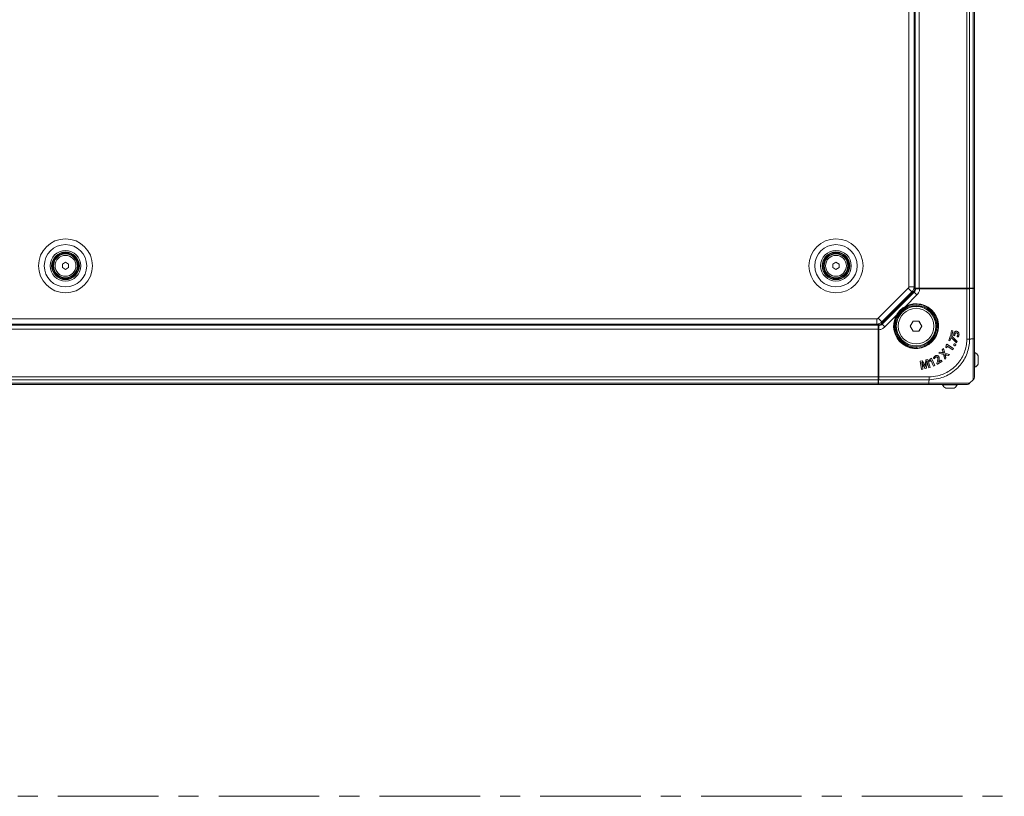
# Model space of a CAD drawing. Header units: millimetres. Extents: x 0 to 1118, y 0 to 864.
# Tile 125 of 256: x 328 to 453, y 553 to 651. Entities that reach past the tile are written whole.
import ezdxf

# ---------------------------------------------------------------- set-up
doc = ezdxf.new("R2010")
doc.units = ezdxf.units.MM
doc.linetypes.add('CENTERX2', pattern=[20.32, 12.7, -2.54, 2.54, -2.54])

msp = doc.modelspace()

# ---------------------------------------------------------------- linework, layer by layer
at = {"color": 9, "linetype": 'Continuous', "lineweight": 0}
for p, q in [((440.664, 617.305), (440.664, 740.123)), ((441.326, 617.127), (441.326, 740.302)), ((441.951, 740.302), (441.951, 617.127)), ((447.994, 617.127), (447.994, 740.302)), ((448.348, 740.302), (448.348, 617.127)), ((448.805, 617.127), (448.805, 740.302)), ((440.664, 617.305), (441.314, 617.305)), ((436.787, 613.325), (440.59, 617.128)), ((437.287, 612.598), (441.318, 616.628)), ((441.67, 616.276), (440.231, 614.837)), ((440.59, 617.128), (441.05, 616.669)), ((441.318, 616.628), (441.242, 616.667)), ((441.67, 616.276), (441.318, 616.628)), ((441.778, 617.077), (441.883, 617.077)), ((441.883, 617.077), (448.348, 617.077)), ((447.994, 610.689), (447.994, 617.059)), ((448.348, 617.062), (448.348, 610.686)), ((448.708, 617.085), (448.708, 617.127)), ((448.805, 610.714), (448.805, 617.084)), ((440.255, 614.793), (440.231, 614.837)), ((439.079, 613.684), (437.64, 612.245)), ((439.079, 613.684), (439.123, 613.66)), ((250.114, 612.589), (436.789, 612.589)), ((250.292, 613.252), (436.61, 613.252)), ((436.61, 613.252), (436.61, 612.602)), ((436.787, 613.325), (437.247, 612.865)), ((437.248, 612.674), (437.287, 612.598)), ((437.64, 612.245), (437.287, 612.598)), ((436.789, 611.964), (250.114, 611.964)), ((436.839, 612.033), (436.839, 612.138)), ((436.839, 605.568), (436.839, 612.033)), ((448.508, 610.714), (448.805, 610.714)), ((444.842, 608.986), (444.842, 608.988)), ((444.967, 609.112), (444.965, 609.112)), ((445.272, 608.529), (445.274, 608.53)), ((445.419, 608.678), (445.418, 608.676)), ((442.372, 607.314), (442.374, 607.315)), ((442.492, 607.383), (442.491, 607.382)), ((442.92, 607.488), (442.922, 607.488)), ((443.072, 607.482), (443.069, 607.482)), ((444.251, 607.765), (444.249, 607.765)), ((250.114, 605.921), (436.789, 605.921)), ((436.789, 605.568), (250.114, 605.568)), ((250.114, 605.111), (436.789, 605.111)), ((436.789, 605.964), (436.824, 605.964)), ((436.832, 605.111), (443.201, 605.111)), ((443.229, 605.568), (436.854, 605.568)), ((436.856, 605.921), (443.227, 605.921)), ((443.201, 605.407), (443.201, 605.111))]:
    msp.add_line(p, q, dxfattribs=at)
at = {"color": 7, "linetype": 'Continuous', "lineweight": 15}
for p, q in [((441.314, 617.305), (441.314, 740.123)), ((441.451, 617.127), (441.451, 740.302)), ((448.951, 740.302), (448.951, 617.127)), ((333.689, 620.188), (334.076, 620.412)), ((333.689, 619.741), (333.689, 620.188)), ((334.076, 619.517), (333.689, 619.741)), ((334.076, 620.412), (334.464, 620.188)), ((334.464, 619.741), (334.076, 619.517)), ((334.464, 620.188), (334.464, 619.741)), ((431.064, 620.188), (431.451, 620.412)), ((431.064, 619.741), (431.064, 620.188)), ((431.451, 619.517), (431.064, 619.741)), ((431.451, 620.412), (431.839, 620.188)), ((431.839, 619.741), (431.451, 619.517)), ((431.839, 620.188), (431.839, 619.741)), ((437.247, 612.865), (441.05, 616.669)), ((437.248, 612.674), (441.242, 616.667)), ((441.281, 617.066), (441.449, 617.066)), ((441.296, 617.127), (441.379, 617.127)), ((441.379, 617.127), (441.318, 617.066)), ((441.451, 617.127), (441.379, 617.127)), ((441.449, 617.066), (441.451, 617.077)), ((441.951, 617.127), (441.451, 617.127)), ((441.451, 617.077), (441.453, 617.088)), ((441.531, 617.067), (441.453, 617.088)), ((441.453, 617.088), (441.701, 617.088)), ((441.701, 617.088), (441.778, 617.077)), ((441.778, 617.077), (441.883, 617.092)), ((441.778, 617.077), (441.883, 617.062)), ((441.883, 617.077), (441.883, 617.092)), ((441.883, 617.092), (448.348, 617.092)), ((441.883, 617.077), (441.883, 617.062)), ((441.883, 617.062), (448.348, 617.062)), ((441.951, 617.127), (447.994, 617.127)), ((442.032, 617.059), (447.994, 617.059)), ((442.599, 617.092), (442.634, 617.127)), ((446.301, 617.092), (446.301, 617.127)), ((446.801, 617.127), (446.801, 617.092)), ((447.576, 617.092), (447.576, 617.127)), ((448.348, 617.127), (447.994, 617.127)), ((448.805, 617.127), (448.348, 617.127)), ((448.348, 617.092), (448.348, 617.077)), ((448.348, 617.092), (448.805, 617.084)), ((448.348, 617.077), (448.348, 617.062)), ((448.951, 617.127), (448.805, 617.127)), ((448.826, 617.127), (448.826, 617.083)), ((448.951, 617.078), (448.951, 610.715)), ((439.711, 614.204), (440.31, 614.803)), ((439.113, 613.606), (439.711, 614.204)), ((250.114, 612.464), (436.789, 612.464)), ((250.292, 612.602), (436.61, 612.602)), ((436.789, 612.537), (436.789, 612.62)), ((436.85, 612.598), (436.789, 612.537)), ((436.789, 612.537), (436.789, 612.464)), ((436.789, 611.964), (436.789, 612.464)), ((436.839, 612.464), (436.828, 612.463)), ((436.848, 612.384), (436.828, 612.463)), ((436.828, 612.214), (436.828, 612.463)), ((436.839, 612.464), (436.85, 612.466)), ((436.85, 612.634), (436.85, 612.466)), ((441.207, 612.98), (440.837, 612.339)), ((440.847, 612.339), (440.837, 612.339)), ((440.837, 612.339), (441.207, 611.699)), ((441.212, 612.971), (440.847, 612.339)), ((440.847, 612.339), (441.212, 611.708)), ((441.212, 612.971), (441.207, 612.98)), ((441.946, 612.98), (441.207, 612.98)), ((441.941, 612.971), (441.212, 612.971)), ((441.941, 612.971), (441.946, 612.98)), ((442.305, 612.339), (441.941, 612.971)), ((441.941, 611.708), (442.305, 612.339)), ((442.315, 612.339), (441.946, 612.98)), ((441.946, 611.699), (442.315, 612.339)), ((442.305, 612.339), (442.315, 612.339)), ((444.202, 612.252), (444.345, 612.252)), ((444.214, 612.377), (444.214, 612.339)), ((436.789, 611.964), (436.789, 605.921)), ((436.789, 611.282), (436.824, 611.317)), ((436.824, 612.033), (436.839, 612.138)), ((436.839, 612.033), (436.824, 612.033)), ((436.824, 605.568), (436.824, 612.033)), ((436.839, 612.138), (436.828, 612.214)), ((436.854, 612.033), (436.839, 612.138)), ((436.839, 612.033), (436.854, 612.033)), ((436.854, 605.568), (436.854, 612.033)), ((436.856, 611.884), (436.856, 605.921)), ((441.212, 611.708), (441.207, 611.699)), ((441.207, 611.699), (441.946, 611.699)), ((441.212, 611.708), (441.941, 611.708)), ((441.941, 611.708), (441.946, 611.699)), ((445.934, 611.157), (445.704, 610.511)), ((445.935, 611.154), (445.707, 610.513)), ((446.051, 611.116), (445.934, 611.157)), ((445.935, 611.154), (445.934, 611.157)), ((446.05, 611.114), (445.935, 611.154)), ((446.053, 611.779), (445.954, 611.262)), ((445.956, 611.263), (445.954, 611.262)), ((445.954, 611.262), (446.446, 611.099)), ((446.055, 611.777), (445.956, 611.263)), ((445.956, 611.263), (446.444, 611.101)), ((446.05, 611.114), (446.051, 611.116)), ((446.747, 610.408), (446.05, 611.114)), ((446.75, 610.409), (446.051, 611.116)), ((446.211, 611.749), (446.053, 611.779)), ((446.055, 611.777), (446.053, 611.779)), ((446.208, 611.747), (446.055, 611.777)), ((446.134, 611.363), (446.208, 611.747)), ((446.134, 611.363), (446.136, 611.364)), ((446.333, 611.293), (446.134, 611.363)), ((446.136, 611.364), (446.211, 611.749)), ((446.331, 611.296), (446.136, 611.364)), ((446.208, 611.747), (446.211, 611.749)), ((446.333, 611.293), (446.331, 611.296)), ((446.342, 611.369), (446.34, 611.37)), ((446.453, 611.599), (446.452, 611.6)), ((446.461, 611.238), (446.463, 611.237)), ((446.708, 611.488), (446.707, 611.486)), ((446.731, 611.68), (446.731, 611.682)), ((446.754, 611.023), (446.89, 610.957)), ((446.758, 611.024), (446.889, 610.96)), ((446.851, 611.233), (446.849, 611.233)), ((446.997, 611.211), (447, 611.211)), ((445.371, 609.917), (445.343, 609.642)), ((445.373, 609.916), (445.345, 609.643)), ((445.457, 610.053), (445.371, 609.917)), ((445.373, 609.916), (445.371, 609.917)), ((445.458, 610.05), (445.373, 609.916)), ((446.32, 609.51), (445.457, 610.053)), ((445.458, 610.05), (445.457, 610.053)), ((446.317, 609.509), (445.458, 610.05)), ((445.482, 609.595), (445.501, 609.801)), ((445.483, 609.592), (445.503, 609.8)), ((445.501, 609.801), (445.504, 609.806)), ((445.501, 609.801), (445.503, 609.8)), ((445.503, 609.8), (445.505, 609.803)), ((445.504, 609.806), (445.505, 609.803)), ((445.504, 609.806), (446.219, 609.355)), ((445.505, 609.803), (446.22, 609.352)), ((445.707, 610.513), (445.704, 610.511)), ((445.704, 610.511), (445.855, 610.458)), ((445.707, 610.513), (445.854, 610.461)), ((445.854, 610.461), (446.015, 610.913)), ((445.854, 610.461), (445.855, 610.458)), ((445.855, 610.458), (446.016, 610.91)), ((446.015, 610.913), (446.016, 610.91)), ((446.015, 610.913), (446.02, 610.911)), ((446.016, 610.91), (446.019, 610.909)), ((446.02, 610.911), (446.019, 610.909)), ((446.019, 610.909), (446.682, 610.217)), ((446.02, 610.911), (446.681, 610.221)), ((446.354, 610.031), (446.352, 610.032)), ((446.412, 609.872), (446.411, 609.871)), ((446.514, 610.083), (446.515, 610.085)), ((446.573, 609.925), (446.574, 609.924)), ((446.573, 609.925), (446.573, 609.925)), ((446.574, 609.924), (446.575, 609.924)), ((446.681, 610.221), (446.747, 610.408)), ((446.681, 610.221), (446.682, 610.217)), ((446.682, 610.217), (446.75, 610.409)), ((446.747, 610.408), (446.75, 610.409)), ((448.951, 610.715), (448.951, 610.564)), ((441.576, 609.702), (441.539, 609.702)), ((441.664, 609.571), (441.664, 609.715)), ((443.991, 608.557), (443.99, 608.559)), ((444.607, 609.06), (444.452, 608.903)), ((444.456, 608.904), (444.452, 608.903)), ((444.452, 608.903), (445.035, 608.749)), ((444.608, 609.057), (444.456, 608.904)), ((444.456, 608.904), (445.036, 608.751)), ((444.842, 608.988), (444.607, 609.06)), ((444.608, 609.057), (444.607, 609.06)), ((444.842, 608.986), (444.608, 609.057)), ((445.045, 609.502), (444.89, 609.345)), ((444.89, 609.345), (444.965, 609.112)), ((444.892, 609.345), (444.89, 609.345)), ((445.044, 609.498), (444.892, 609.345)), ((444.892, 609.345), (444.967, 609.112)), ((445.032, 608.928), (445.03, 608.926)), ((445.031, 608.923), (445.03, 608.926)), ((445.035, 608.927), (445.031, 608.923)), ((445.035, 608.927), (445.032, 608.928)), ((445.036, 608.751), (445.035, 608.749)), ((445.035, 608.749), (445.194, 608.15)), ((445.036, 608.751), (445.195, 608.155)), ((445.044, 609.498), (445.045, 609.502)), ((445.193, 608.918), (445.044, 609.498)), ((445.194, 608.92), (445.045, 609.502)), ((445.193, 608.918), (445.194, 608.92)), ((445.801, 608.767), (445.193, 608.918)), ((445.805, 608.768), (445.194, 608.92)), ((445.197, 608.739), (445.203, 608.744)), ((445.197, 608.739), (445.2, 608.738)), ((445.2, 608.738), (445.203, 608.741)), ((445.203, 608.744), (445.203, 608.741)), ((445.347, 608.308), (445.272, 608.529)), ((445.35, 608.308), (445.274, 608.53)), ((445.345, 609.643), (445.343, 609.642)), ((445.343, 609.642), (445.483, 609.592)), ((445.345, 609.643), (445.482, 609.595)), ((445.418, 608.676), (445.649, 608.61)), ((445.419, 608.678), (445.648, 608.612)), ((445.482, 609.595), (445.483, 609.592)), ((445.648, 608.612), (445.801, 608.767)), ((445.648, 608.612), (445.649, 608.61)), ((445.649, 608.61), (445.805, 608.768)), ((445.801, 608.767), (445.805, 608.768)), ((446.219, 609.355), (446.317, 609.509)), ((446.219, 609.355), (446.22, 609.352)), ((446.22, 609.352), (446.32, 609.51)), ((446.317, 609.509), (446.32, 609.51)), ((449.016, 609.005), (448.921, 609.005)), ((449.016, 607.13), (449.016, 609.005)), ((449.421, 607.54), (449.421, 608.596)), ((436.789, 607.614), (436.824, 607.614)), ((442.35, 607.958), (442.102, 607.901)), ((442.102, 607.901), (442.271, 606.855)), ((442.105, 607.899), (442.102, 607.901)), ((442.349, 607.955), (442.105, 607.899)), ((442.105, 607.899), (442.273, 606.857)), ((442.289, 607.759), (442.296, 607.761)), ((442.289, 607.759), (442.291, 607.757)), ((442.291, 607.757), (442.294, 607.758)), ((442.296, 607.761), (442.294, 607.758)), ((442.349, 607.955), (442.35, 607.958)), ((442.578, 607.574), (442.349, 607.955)), ((442.58, 607.575), (442.35, 607.958)), ((442.445, 606.897), (442.372, 607.314)), ((442.447, 606.895), (442.374, 607.315)), ((442.491, 607.382), (442.73, 606.974)), ((442.492, 607.383), (442.731, 606.976)), ((442.578, 607.574), (442.58, 607.575)), ((442.828, 608.068), (442.781, 607.623)), ((442.783, 607.623), (442.781, 607.623)), ((442.83, 608.066), (442.783, 607.623)), ((443.073, 608.125), (442.828, 608.068)), ((442.83, 608.066), (442.828, 608.068)), ((443.071, 608.122), (442.83, 608.066)), ((442.873, 607.009), (442.92, 607.488)), ((442.875, 607.007), (442.922, 607.488)), ((442.951, 607.912), (442.959, 607.914)), ((442.951, 607.912), (442.953, 607.91)), ((442.953, 607.91), (442.958, 607.911)), ((442.959, 607.914), (442.958, 607.911)), ((443.069, 607.482), (443.187, 607.066)), ((443.071, 608.122), (443.073, 608.125)), ((443.367, 607.11), (443.071, 608.122)), ((443.072, 607.482), (443.188, 607.069)), ((443.37, 607.108), (443.073, 608.125)), ((443.391, 608.219), (443.215, 608.006)), ((443.215, 608.006), (443.304, 607.886)), ((443.218, 608.006), (443.215, 608.006)), ((443.392, 608.217), (443.218, 608.006)), ((443.218, 608.006), (443.305, 607.89)), ((443.304, 607.886), (443.436, 608.048)), ((443.305, 607.89), (443.304, 607.886)), ((443.305, 607.89), (443.435, 608.05)), ((443.538, 608.285), (443.391, 608.219)), ((443.392, 608.217), (443.391, 608.219)), ((443.537, 608.282), (443.392, 608.217)), ((443.435, 608.05), (443.44, 608.053)), ((443.435, 608.05), (443.436, 608.048)), ((443.436, 608.048), (443.439, 608.05)), ((443.44, 608.053), (443.439, 608.05)), ((443.439, 608.05), (443.784, 607.278)), ((443.44, 608.053), (443.785, 607.281)), ((443.537, 608.282), (443.538, 608.285)), ((443.952, 607.356), (443.537, 608.282)), ((443.955, 607.354), (443.538, 608.285)), ((443.783, 608.301), (443.904, 608.217)), ((443.784, 607.278), (443.955, 607.354)), ((443.785, 607.281), (443.784, 607.278)), ((443.785, 607.281), (443.952, 607.356)), ((443.786, 608.301), (443.903, 608.22)), ((443.952, 607.356), (443.955, 607.354)), ((444.041, 608.407), (444.042, 608.406)), ((444.249, 607.765), (444.208, 607.606)), ((444.21, 607.607), (444.208, 607.606)), ((444.208, 607.606), (444.272, 607.508)), ((444.251, 607.765), (444.21, 607.607)), ((444.21, 607.607), (444.272, 607.511)), ((444.272, 607.511), (444.85, 607.883)), ((444.272, 607.508), (444.853, 607.882)), ((444.272, 607.511), (444.272, 607.508)), ((444.289, 608.362), (444.287, 608.36)), ((444.41, 607.792), (444.444, 607.906)), ((444.414, 607.787), (444.41, 607.792)), ((444.41, 607.792), (444.413, 607.792)), ((444.413, 607.792), (444.446, 607.905)), ((444.414, 607.79), (444.413, 607.792)), ((444.766, 608.017), (444.414, 607.79)), ((444.766, 608.014), (444.414, 607.787)), ((444.414, 607.787), (444.414, 607.79)), ((444.437, 608.48), (444.439, 608.481)), ((444.444, 607.906), (444.446, 607.905)), ((444.853, 607.882), (444.766, 608.017)), ((444.766, 608.014), (444.766, 608.017)), ((444.85, 607.883), (444.766, 608.014)), ((444.85, 607.883), (444.853, 607.882)), ((445.194, 608.15), (445.35, 608.308)), ((445.195, 608.155), (445.194, 608.15)), ((445.195, 608.155), (445.347, 608.308)), ((445.347, 608.308), (445.35, 608.308)), ((436.824, 607.114), (436.789, 607.114)), ((436.839, 607.111), (436.789, 607.111)), ((436.824, 606.977), (436.789, 606.977)), ((436.824, 606.964), (436.789, 606.964)), ((436.789, 606.464), (436.824, 606.464)), ((442.271, 606.855), (442.447, 606.895)), ((442.273, 606.857), (442.271, 606.855)), ((442.273, 606.857), (442.445, 606.897)), ((442.445, 606.897), (442.447, 606.895)), ((442.73, 606.974), (442.875, 607.007)), ((442.731, 606.976), (442.73, 606.974)), ((442.731, 606.976), (442.873, 607.009)), ((442.756, 607.237), (442.757, 607.239)), ((442.764, 607.238), (442.756, 607.237)), ((442.762, 607.24), (442.757, 607.239)), ((442.764, 607.238), (442.762, 607.24)), ((442.873, 607.009), (442.875, 607.007)), ((443.187, 607.066), (443.37, 607.108)), ((443.188, 607.069), (443.187, 607.066)), ((443.188, 607.069), (443.367, 607.11)), ((443.367, 607.11), (443.37, 607.108)), ((448.921, 607.13), (449.016, 607.13)), ((436.789, 604.964), (250.114, 604.964)), ((436.789, 605.568), (436.789, 605.921)), ((436.789, 605.111), (436.789, 605.568)), ((436.789, 605.314), (436.828, 605.314)), ((436.789, 604.964), (436.789, 605.111)), ((436.824, 605.568), (436.832, 605.111)), ((436.839, 605.568), (436.824, 605.568)), ((443.201, 604.964), (436.838, 604.964)), ((436.854, 605.568), (436.839, 605.568)), ((443.351, 604.964), (443.201, 604.964)), ((444.91, 604.964), (444.91, 604.899)), ((444.91, 604.899), (446.785, 604.899)), ((446.785, 604.899), (446.785, 604.964)), ((448.805, 605.568), (448.348, 605.111)), ((445.32, 604.494), (446.375, 604.494))]:
    msp.add_line(p, q, dxfattribs=at)
at = {"color": 7, "linetype": 'CENTERX2', "lineweight": 0}
msp.add_line((28.325, 552.887), (612.912, 552.887), dxfattribs=at)
at = {"color": 7, "linetype": 'Continuous', "lineweight": 15, "flags": 128}
for points in [[(444.291, 612.891), (444.247, 612.718), (444.214, 612.377)], [(446.444, 611.101), (446.445, 611.1), (446.446, 611.099)], [(446.758, 611.024), (446.756, 611.024), (446.754, 611.023)], [(446.573, 609.925), (446.574, 609.925), (446.574, 609.924), (446.575, 609.924)], [(446.889, 610.96), (446.89, 610.959), (446.89, 610.957)], [(441.539, 609.702), (441.197, 609.668), (441.025, 609.625)], [(443.786, 608.301), (443.784, 608.301), (443.783, 608.301)], [(443.903, 608.22), (443.904, 608.218), (443.904, 608.217)]]:
    msp.add_lwpolyline(points, dxfattribs=at)
at = {"color": 9, "linetype": 'Continuous', "lineweight": 0}
for centre, radius in [((334.076, 619.964), 3.417), ((334.076, 619.964), 2.677), ((431.451, 619.964), 3.417), ((431.451, 619.964), 2.677), ((334.076, 619.964), 1.938), ((334.076, 619.964), 1.318), ((431.451, 619.964), 1.938), ((431.451, 619.964), 1.318)]:
    msp.add_circle(centre, radius, dxfattribs=at)
at = {"color": 7, "linetype": 'Continuous', "lineweight": 15}
for centre, radius in [((334.076, 619.964), 1.75), ((334.076, 619.964), 1.688), ((334.076, 619.964), 1.575), ((334.076, 619.964), 1.5), ((431.451, 619.964), 1.75), ((431.451, 619.964), 1.688), ((431.451, 619.964), 1.575), ((431.451, 619.964), 1.5), ((441.576, 612.339), 2.638), ((441.576, 612.339), 2.513), ((441.576, 612.339), 2.5), ((441.576, 612.339), 2.25)]:
    msp.add_circle(centre, radius, dxfattribs=at)
at = {"color": 9, "linetype": 'Continuous', "lineweight": 0}
for centre, radius, start, end in [((440.414, 617.305), 0.25, 315, 0), ((441.576, 612.339), 2.837, 151.69971, 118.30029), ((441.576, 612.339), 2.787, 151.69971, 118.30029), ((436.61, 613.502), 0.25, 270, 315)]:
    msp.add_arc(centre, radius, start, end, dxfattribs=at)
at = {"color": 7, "linetype": 'Continuous', "lineweight": 15}
for centre, radius, start, end in [((440.414, 617.305), 0.9, 315, 0), ((441.576, 612.339), 2.77, 145.45588, 124.54412), ((441.576, 612.339), 2.77, 124.54412, 145.45588), ((436.61, 613.502), 0.9, 270, 315), ((448.477, 608.068), 1.081, 29.2162, 60.11785), ((448.477, 608.068), 1.081, 299.88215, 330.7838), ((445.848, 605.438), 1.081, 209.88215, 240.7838), ((445.848, 605.438), 1.081, 299.2162, 330.11785), ((448.451, 605.921), 0.5, 315, 337.81159)]:
    msp.add_arc(centre, radius, start, end, dxfattribs=at)
for centre, major_axis, start_param, end_param in [((447.994, 617.068), (0.5, 0), 4.712389, 5.4977871), ((448.451, 617.078), (0.5, 0), 0, 0.7853982), ((436.838, 605.464), (0, 0.5), 2.3561945, 3.1415927), ((436.847, 605.921), (0, 0.5), 3.9269908, 4.712389)]:
    msp.add_ellipse(centre, major_axis=major_axis, ratio=0.0174551, start_param=start_param, end_param=end_param, dxfattribs=at)
for points, knots in [([(441.242, 616.667), (441.293, 616.727), (441.392, 616.844), (441.431, 616.993), (441.449, 617.066)], [0, 0, 0, 0, 0.5120471, 1, 1, 1, 1]), ([(441.531, 617.067), (441.541, 617.066), (441.559, 617.065), (441.655, 617.062), (441.789, 617.06), (441.923, 617.059), (442.005, 617.059), (442.032, 617.059)], [0, 0, 0, 0, 0.22296652, 0.44590646, 0.66962143, 0.89461724, 1, 1, 1, 1]), ([(436.856, 611.884), (436.856, 611.94), (436.856, 612.054), (436.854, 612.204), (436.852, 612.318), (436.85, 612.372), (436.848, 612.381), (436.848, 612.384)], [0, 0, 0, 0, 0.2256354, 0.4512756, 0.6767085, 0.9011407, 1, 1, 1, 1]), ([(436.85, 612.466), (436.922, 612.485), (437.071, 612.523), (437.188, 612.623), (437.248, 612.674)], [0, 0, 0, 0, 0.48797069, 1, 1, 1, 1]), ([(446.34, 611.37), (446.339, 611.364), (446.337, 611.351), (446.333, 611.327), (446.332, 611.309), (446.331, 611.296)], [0, 0, 0, 0, 0.2502899, 0.5006072, 1, 1, 1, 1]), ([(446.342, 611.369), (446.341, 611.363), (446.339, 611.351), (446.336, 611.332), (446.334, 611.313), (446.333, 611.3), (446.333, 611.293)], [0, 0, 0, 0, 0.2418024, 0.4836316, 0.741701, 1, 1, 1, 1]), ([(446.452, 611.6), (446.437, 611.583), (446.406, 611.547), (446.366, 611.47), (446.35, 611.408), (446.34, 611.37)], [0, 0, 0, 0, 0.2692177, 0.5387715, 1, 1, 1, 1]), ([(446.453, 611.599), (446.438, 611.581), (446.408, 611.546), (446.368, 611.469), (446.352, 611.408), (446.342, 611.369)], [0, 0, 0, 0, 0.268872, 0.5380803, 1, 1, 1, 1]), ([(446.444, 611.101), (446.445, 611.113), (446.446, 611.137), (446.451, 611.182), (446.457, 611.216), (446.461, 611.238)], [0, 0, 0, 0, 0.25583283, 0.51172251, 1, 1, 1, 1]), ([(446.446, 611.099), (446.447, 611.11), (446.448, 611.134), (446.453, 611.18), (446.459, 611.214), (446.463, 611.237)], [0, 0, 0, 0, 0.2511466, 0.5023637, 1, 1, 1, 1]), ([(446.731, 611.682), (446.706, 611.686), (446.649, 611.694), (446.56, 611.677), (446.491, 611.64), (446.46, 611.609), (446.452, 611.6)], [0, 0, 0, 0, 0.24759303, 0.56628473, 0.88174124, 1, 1, 1, 1]), ([(446.731, 611.68), (446.706, 611.684), (446.649, 611.692), (446.56, 611.675), (446.492, 611.638), (446.462, 611.607), (446.453, 611.599)], [0, 0, 0, 0, 0.24938637, 0.56801936, 0.8834066, 1, 1, 1, 1]), ([(446.461, 611.238), (446.473, 611.288), (446.49, 611.36), (446.544, 611.44), (446.596, 611.48), (446.655, 611.495), (446.692, 611.49), (446.708, 611.488)], [0, 0, 0, 0, 0.3912078, 0.5553782, 0.7206768, 0.8760478, 1, 1, 1, 1]), ([(446.463, 611.237), (446.475, 611.288), (446.492, 611.359), (446.546, 611.439), (446.597, 611.477), (446.655, 611.493), (446.691, 611.488), (446.707, 611.486)], [0, 0, 0, 0, 0.3934046, 0.5567871, 0.7212922, 0.8762227, 1, 1, 1, 1]), ([(446.707, 611.486), (446.731, 611.478), (446.772, 611.466), (446.816, 611.424), (446.844, 611.368), (446.858, 611.302), (446.852, 611.254), (446.849, 611.233)], [0, 0, 0, 0, 0.2266028, 0.3896557, 0.5524847, 0.8017068, 1, 1, 1, 1]), ([(446.708, 611.488), (446.731, 611.48), (446.772, 611.468), (446.817, 611.426), (446.846, 611.37), (446.86, 611.303), (446.854, 611.255), (446.851, 611.233)], [0, 0, 0, 0, 0.2241887, 0.38778, 0.5511971, 0.7994433, 1, 1, 1, 1]), ([(447, 611.211), (447.006, 611.282), (447.017, 611.394), (446.955, 611.537), (446.873, 611.628), (446.79, 611.669), (446.742, 611.68), (446.731, 611.682)], [0, 0, 0, 0, 0.3488531, 0.550932, 0.7533311, 0.9463329, 1, 1, 1, 1]), ([(446.997, 611.211), (447.004, 611.282), (447.014, 611.394), (446.953, 611.535), (446.872, 611.626), (446.789, 611.666), (446.741, 611.678), (446.731, 611.68)], [0, 0, 0, 0, 0.3488471, 0.5508716, 0.7532202, 0.9462317, 1, 1, 1, 1]), ([(446.849, 611.233), (446.843, 611.209), (446.831, 611.159), (446.799, 611.088), (446.769, 611.045), (446.754, 611.023)], [0, 0, 0, 0, 0.3235218, 0.6578603, 1, 1, 1, 1]), ([(446.851, 611.233), (446.845, 611.208), (446.833, 611.159), (446.801, 611.089), (446.772, 611.046), (446.758, 611.024)], [0, 0, 0, 0, 0.3258271, 0.659161, 1, 1, 1, 1]), ([(446.889, 610.96), (446.903, 610.979), (446.931, 611.018), (446.97, 611.102), (446.987, 611.168), (446.997, 611.211)], [0, 0, 0, 0, 0.2589363, 0.5173836, 1, 1, 1, 1]), ([(446.89, 610.957), (446.904, 610.977), (446.932, 611.016), (446.972, 611.101), (446.989, 611.167), (447, 611.211)], [0, 0, 0, 0, 0.2608508, 0.52127, 1, 1, 1, 1]), ([(446.352, 610.032), (446.346, 610.014), (446.335, 609.985), (446.343, 609.941), (446.361, 609.908), (446.386, 609.884), (446.404, 609.874), (446.411, 609.871)], [0, 0, 0, 0, 0.2837369, 0.4793642, 0.6749761, 0.8762656, 1, 1, 1, 1]), ([(446.354, 610.031), (446.348, 610.013), (446.337, 609.984), (446.345, 609.941), (446.364, 609.908), (446.388, 609.886), (446.406, 609.876), (446.412, 609.872)], [0, 0, 0, 0, 0.2891116, 0.4843699, 0.6795857, 0.8812901, 1, 1, 1, 1]), ([(446.515, 610.085), (446.499, 610.091), (446.47, 610.102), (446.426, 610.098), (446.392, 610.083), (446.367, 610.059), (446.356, 610.04), (446.352, 610.032)], [0, 0, 0, 0, 0.2740763, 0.4695871, 0.6658472, 0.8514987, 1, 1, 1, 1]), ([(446.514, 610.083), (446.498, 610.089), (446.469, 610.1), (446.426, 610.096), (446.393, 610.081), (446.368, 610.057), (446.358, 610.039), (446.354, 610.031)], [0, 0, 0, 0, 0.2791713, 0.4738794, 0.6693085, 0.8545776, 1, 1, 1, 1]), ([(446.411, 609.871), (446.428, 609.864), (446.456, 609.854), (446.5, 609.858), (446.536, 609.874), (446.56, 609.899), (446.57, 609.917), (446.574, 609.924)], [0, 0, 0, 0, 0.2710946, 0.4740543, 0.6772857, 0.8740495, 1, 1, 1, 1]), ([(446.412, 609.872), (446.429, 609.866), (446.457, 609.856), (446.501, 609.86), (446.536, 609.876), (446.559, 609.901), (446.569, 609.918), (446.573, 609.925)], [0, 0, 0, 0, 0.27486746, 0.47645497, 0.67828942, 0.87371156, 1, 1, 1, 1]), ([(446.573, 609.925), (446.578, 609.941), (446.588, 609.967), (446.583, 610.007), (446.568, 610.041), (446.543, 610.067), (446.523, 610.078), (446.514, 610.083)], [0, 0, 0, 0, 0.2554524, 0.4441378, 0.6324027, 0.8400944, 1, 1, 1, 1]), ([(446.575, 609.924), (446.58, 609.939), (446.59, 609.966), (446.586, 610.007), (446.57, 610.041), (446.545, 610.068), (446.525, 610.08), (446.515, 610.085)], [0, 0, 0, 0, 0.249647, 0.4388373, 0.6277581, 0.833821, 1, 1, 1, 1]), ([(448.951, 610.715), (448.951, 610.317), (448.951, 609.636), (448.951, 608.728), (448.951, 607.983), (448.951, 607.332), (448.951, 606.791), (448.951, 606.37), (448.951, 606.08), (448.951, 605.94), (448.951, 605.926), (448.951, 605.922)], [0, 0, 0, 0, 0.1584128, 0.2711139, 0.3838354, 0.4991898, 0.6083334, 0.7174776, 0.826751, 0.9360043, 1, 1, 1, 1]), ([(443.99, 608.559), (443.962, 608.539), (443.89, 608.487), (443.82, 608.395), (443.791, 608.322), (443.783, 608.301)], [0, 0, 0, 0, 0.2988214, 0.7938796, 1, 1, 1, 1]), ([(443.991, 608.557), (443.964, 608.537), (443.892, 608.485), (443.822, 608.395), (443.794, 608.322), (443.786, 608.301)], [0, 0, 0, 0, 0.3000767, 0.7974442, 1, 1, 1, 1]), ([(444.439, 608.481), (444.412, 608.515), (444.36, 608.58), (444.249, 608.626), (444.132, 608.626), (444.048, 608.593), (444.001, 608.565), (443.99, 608.559)], [0, 0, 0, 0, 0.254989, 0.4802614, 0.6776544, 0.9227771, 1, 1, 1, 1]), ([(444.437, 608.48), (444.41, 608.514), (444.358, 608.578), (444.248, 608.624), (444.133, 608.624), (444.049, 608.591), (444.002, 608.563), (443.991, 608.557)], [0, 0, 0, 0, 0.2547223, 0.4799481, 0.6772944, 0.9226686, 1, 1, 1, 1]), ([(445.03, 608.926), (445.007, 608.934), (444.964, 608.949), (444.901, 608.97), (444.862, 608.982), (444.842, 608.988)], [0, 0, 0, 0, 0.379142, 0.6895422, 1, 1, 1, 1]), ([(445.031, 608.923), (445.007, 608.931), (444.964, 608.946), (444.901, 608.967), (444.862, 608.98), (444.842, 608.986)], [0, 0, 0, 0, 0.3766099, 0.6882754, 1, 1, 1, 1]), ([(444.965, 609.112), (444.973, 609.088), (444.987, 609.045), (445.01, 608.984), (445.025, 608.947), (445.032, 608.928)], [0, 0, 0, 0, 0.3832035, 0.6915286, 1, 1, 1, 1]), ([(444.967, 609.112), (444.975, 609.089), (444.989, 609.046), (445.012, 608.984), (445.027, 608.946), (445.035, 608.927)], [0, 0, 0, 0, 0.3807582, 0.6903054, 1, 1, 1, 1]), ([(445.272, 608.529), (445.264, 608.553), (445.249, 608.6), (445.225, 608.67), (445.206, 608.716), (445.197, 608.739)], [0, 0, 0, 0, 0.337422, 0.6684837, 1, 1, 1, 1]), ([(445.274, 608.53), (445.266, 608.554), (445.251, 608.601), (445.227, 608.67), (445.209, 608.715), (445.2, 608.738)], [0, 0, 0, 0, 0.33943573, 0.66949606, 1, 1, 1, 1]), ([(445.203, 608.744), (445.226, 608.736), (445.274, 608.72), (445.346, 608.699), (445.395, 608.685), (445.419, 608.678)], [0, 0, 0, 0, 0.3315217, 0.6657189, 1, 1, 1, 1]), ([(445.203, 608.741), (445.227, 608.734), (445.274, 608.718), (445.346, 608.696), (445.394, 608.683), (445.418, 608.676)], [0, 0, 0, 0, 0.33333648, 0.66662769, 1, 1, 1, 1]), ([(442.372, 607.314), (442.363, 607.364), (442.345, 607.462), (442.318, 607.61), (442.298, 607.709), (442.289, 607.759)], [0, 0, 0, 0, 0.3317748, 0.6658829, 1, 1, 1, 1]), ([(442.374, 607.315), (442.365, 607.364), (442.348, 607.462), (442.32, 607.61), (442.301, 607.708), (442.291, 607.757)], [0, 0, 0, 0, 0.3332064, 0.6665987, 1, 1, 1, 1]), ([(442.294, 607.758), (442.316, 607.713), (442.357, 607.627), (442.423, 607.501), (442.468, 607.422), (442.491, 607.382)], [0, 0, 0, 0, 0.3533457, 0.6765681, 1, 1, 1, 1]), ([(442.296, 607.761), (442.317, 607.716), (442.359, 607.629), (442.425, 607.503), (442.47, 607.423), (442.492, 607.383)], [0, 0, 0, 0, 0.3519392, 0.6758629, 1, 1, 1, 1]), ([(442.756, 607.237), (442.734, 607.281), (442.695, 607.361), (442.635, 607.473), (442.597, 607.54), (442.578, 607.574)], [0, 0, 0, 0, 0.3935452, 0.696705, 1, 1, 1, 1]), ([(442.757, 607.239), (442.735, 607.284), (442.696, 607.363), (442.636, 607.475), (442.599, 607.541), (442.58, 607.575)], [0, 0, 0, 0, 0.3951441, 0.697506, 1, 1, 1, 1]), ([(442.781, 607.623), (442.777, 607.573), (442.77, 607.484), (442.764, 607.357), (442.762, 607.279), (442.762, 607.24)], [0, 0, 0, 0, 0.3913113, 0.6956005, 1, 1, 1, 1]), ([(442.783, 607.623), (442.779, 607.573), (442.772, 607.484), (442.767, 607.356), (442.765, 607.277), (442.764, 607.238)], [0, 0, 0, 0, 0.3897151, 0.6948017, 1, 1, 1, 1]), ([(442.92, 607.488), (442.925, 607.538), (442.935, 607.633), (442.945, 607.775), (442.949, 607.866), (442.951, 607.912)], [0, 0, 0, 0, 0.3528751, 0.6763398, 1, 1, 1, 1]), ([(442.922, 607.488), (442.927, 607.538), (442.937, 607.633), (442.947, 607.774), (442.951, 607.865), (442.953, 607.91)], [0, 0, 0, 0, 0.35415421, 0.6769804, 1, 1, 1, 1]), ([(442.958, 607.911), (442.969, 607.863), (442.991, 607.766), (443.03, 607.623), (443.056, 607.529), (443.069, 607.482)], [0, 0, 0, 0, 0.3378196, 0.6688819, 1, 1, 1, 1]), ([(442.959, 607.914), (442.97, 607.865), (442.993, 607.768), (443.032, 607.625), (443.058, 607.53), (443.072, 607.482)], [0, 0, 0, 0, 0.33624345, 0.66809265, 1, 1, 1, 1]), ([(443.903, 608.22), (443.913, 608.243), (443.93, 608.284), (443.972, 608.352), (444.014, 608.386), (444.041, 608.407)], [0, 0, 0, 0, 0.3191578, 0.5704597, 1, 1, 1, 1]), ([(443.904, 608.217), (443.914, 608.24), (443.931, 608.281), (443.972, 608.35), (444.015, 608.384), (444.042, 608.406)], [0, 0, 0, 0, 0.3171435, 0.5705001, 1, 1, 1, 1]), ([(444.041, 608.407), (444.065, 608.421), (444.103, 608.441), (444.163, 608.449), (444.212, 608.435), (444.258, 608.406), (444.279, 608.376), (444.289, 608.362)], [0, 0, 0, 0, 0.2852273, 0.4509896, 0.6177137, 0.8194115, 1, 1, 1, 1]), ([(444.042, 608.406), (444.066, 608.419), (444.103, 608.439), (444.162, 608.447), (444.211, 608.433), (444.256, 608.404), (444.277, 608.375), (444.287, 608.36)], [0, 0, 0, 0, 0.2858471, 0.4510286, 0.6171853, 0.8186625, 1, 1, 1, 1]), ([(444.287, 608.36), (444.301, 608.331), (444.334, 608.26), (444.327, 608.127), (444.299, 607.959), (444.267, 607.838), (444.249, 607.765)], [0, 0, 0, 0, 0.156836, 0.3822149, 0.6337207, 1, 1, 1, 1]), ([(444.289, 608.362), (444.303, 608.332), (444.336, 608.26), (444.329, 608.127), (444.301, 607.959), (444.27, 607.837), (444.251, 607.765)], [0, 0, 0, 0, 0.1576035, 0.3836018, 0.6355895, 1, 1, 1, 1]), ([(444.444, 607.906), (444.456, 607.955), (444.48, 608.052), (444.501, 608.201), (444.501, 608.351), (444.458, 608.438), (444.437, 608.48)], [0, 0, 0, 0, 0.25470761, 0.50967604, 0.76641429, 1, 1, 1, 1]), ([(444.446, 607.905), (444.458, 607.954), (444.482, 608.051), (444.503, 608.2), (444.503, 608.351), (444.46, 608.439), (444.439, 608.481)], [0, 0, 0, 0, 0.2539302, 0.508119, 0.7640373, 1, 1, 1, 1]), ([(447.994, 604.964), (447.984, 604.964), (447.963, 604.964), (447.795, 604.964), (447.503, 604.964), (447.089, 604.964), (446.574, 604.964), (445.971, 604.964), (445.267, 604.964), (444.502, 604.964), (443.803, 604.964), (443.366, 604.964), (443.201, 604.964)], [0, 0, 0, 0, 0.0929147, 0.1858152, 0.2944776, 0.4031621, 0.5002013, 0.6086254, 0.7170441, 0.8255688, 0.9340808, 1, 1, 1, 1])]:
    msp.add_open_spline(points, degree=3, knots=knots, dxfattribs=at)
at = {"color": 9, "linetype": 'Continuous', "lineweight": 0}
for points, knots in [([(441.318, 616.628), (441.373, 616.694), (441.481, 616.822), (441.515, 616.987), (441.531, 617.067)], [0, 0, 0, 0, 0.5093612, 1, 1, 1, 1]), ([(442.032, 617.059), (442.03, 617.047), (442.017, 616.895), (441.939, 616.603), (441.76, 616.385), (441.67, 616.276)], [0, 0, 0, 0, 0.0434569, 0.5208053, 1, 1, 1, 1]), ([(439.079, 613.684), (439.153, 613.815), (439.304, 614.081), (439.675, 614.499), (440.02, 614.708), (440.231, 614.837)], [0, 0, 0, 0, 0.272729, 0.5542341, 1, 1, 1, 1]), ([(440.255, 614.793), (440.049, 614.663), (439.587, 614.373), (439.288, 613.914), (439.123, 613.66)], [0, 0, 0, 0, 0.4464903, 1, 1, 1, 1]), ([(436.848, 612.384), (436.929, 612.401), (437.093, 612.435), (437.222, 612.543), (437.287, 612.598)], [0, 0, 0, 0, 0.4906289, 1, 1, 1, 1]), ([(437.64, 612.245), (437.531, 612.156), (437.314, 611.977), (437.021, 611.899), (436.869, 611.885), (436.856, 611.884)], [0, 0, 0, 0, 0.4773013, 0.9546063, 1, 1, 1, 1]), ([(443.227, 605.921), (443.595, 605.948), (444.233, 605.993), (445.096, 606.296), (445.87, 606.709), (446.557, 607.267), (447.126, 607.941), (447.544, 608.647), (447.834, 609.413), (447.974, 610.104), (447.989, 610.533), (447.994, 610.689)], [0, 0, 0, 0, 0.1476521, 0.2562048, 0.3647764, 0.4995885, 0.6089422, 0.7182918, 0.8277419, 0.9371756, 1, 1, 1, 1]), ([(448.348, 610.686), (448.342, 610.519), (448.326, 610.058), (448.179, 609.315), (447.873, 608.488), (447.426, 607.728), (446.816, 607.001), (446.076, 606.402), (445.24, 605.963), (444.311, 605.643), (443.625, 605.595), (443.229, 605.568)], [0, 0, 0, 0, 0.0627077, 0.172185, 0.2816622, 0.391037, 0.5004079, 0.6352657, 0.7438427, 0.852419, 1, 1, 1, 1]), ([(448.348, 610.686), (448.361, 610.687), (448.405, 610.69), (448.457, 610.696), (448.497, 610.708), (448.506, 610.713), (448.508, 610.714), (448.508, 610.714)], [0, 0, 0, 0, 0.2452024, 0.8175352, 0.9606824, 0.9921507, 1, 1, 1, 1]), ([(448.805, 605.568), (448.805, 605.573), (448.805, 605.587), (448.8, 605.734), (448.793, 606.04), (448.787, 606.488), (448.786, 607.069), (448.789, 607.771), (448.795, 608.575), (448.803, 609.555), (448.804, 610.287), (448.805, 610.714)], [0, 0, 0, 0, 0.0638835, 0.1732044, 0.2825207, 0.3916675, 0.5008077, 0.61621, 0.7289433, 0.8416757, 1, 1, 1, 1]), ([(443.201, 605.407), (443.203, 605.41), (443.211, 605.425), (443.221, 605.479), (443.226, 605.53), (443.229, 605.568)], [0, 0, 0, 0, 0.0512389, 0.3045526, 1, 1, 1, 1]), ([(443.201, 605.111), (443.378, 605.111), (443.848, 605.111), (444.6, 605.115), (445.426, 605.121), (446.186, 605.126), (446.837, 605.129), (447.39, 605.128), (447.831, 605.123), (448.139, 605.116), (448.315, 605.111), (448.337, 605.111), (448.347, 605.111)], [0, 0, 0, 0, 0.0657992, 0.1743477, 0.2828922, 0.3913456, 0.4997942, 0.5968721, 0.7055419, 0.8142123, 0.9070959, 1, 1, 1, 1])]:
    msp.add_open_spline(points, degree=3, knots=knots, dxfattribs=at)
for points in [[(448.348, 610.686), (448.323, 610.687), (448.274, 610.687), (448.187, 610.688), (448.092, 610.688), (448.027, 610.689), (447.994, 610.689)], [(448.805, 610.714), (448.827, 610.714), (448.87, 610.714), (448.916, 610.715), (448.946, 610.715), (448.949, 610.715), (448.951, 610.715)], [(443.201, 605.111), (443.201, 605.089), (443.201, 605.045), (443.201, 605), (443.201, 604.97), (443.201, 604.966), (443.201, 604.964)], [(443.229, 605.568), (443.229, 605.592), (443.228, 605.641), (443.228, 605.729), (443.227, 605.823), (443.227, 605.889), (443.227, 605.921)]]:
    msp.add_open_spline(points, degree=3, dxfattribs=at)
at = {"color": 7, "linetype": 'Continuous', "lineweight": 15}
for points in [[(448.348, 605.111), (448.323, 605.089), (448.274, 605.045), (448.187, 605), (448.092, 604.97), (448.027, 604.966), (447.994, 604.964)], [(448.805, 605.568), (448.827, 605.592), (448.87, 605.641), (448.916, 605.729), (448.946, 605.823), (448.949, 605.889), (448.951, 605.922)]]:
    msp.add_open_spline(points, degree=3, dxfattribs=at)

doc.saveas('drawing.dxf')
